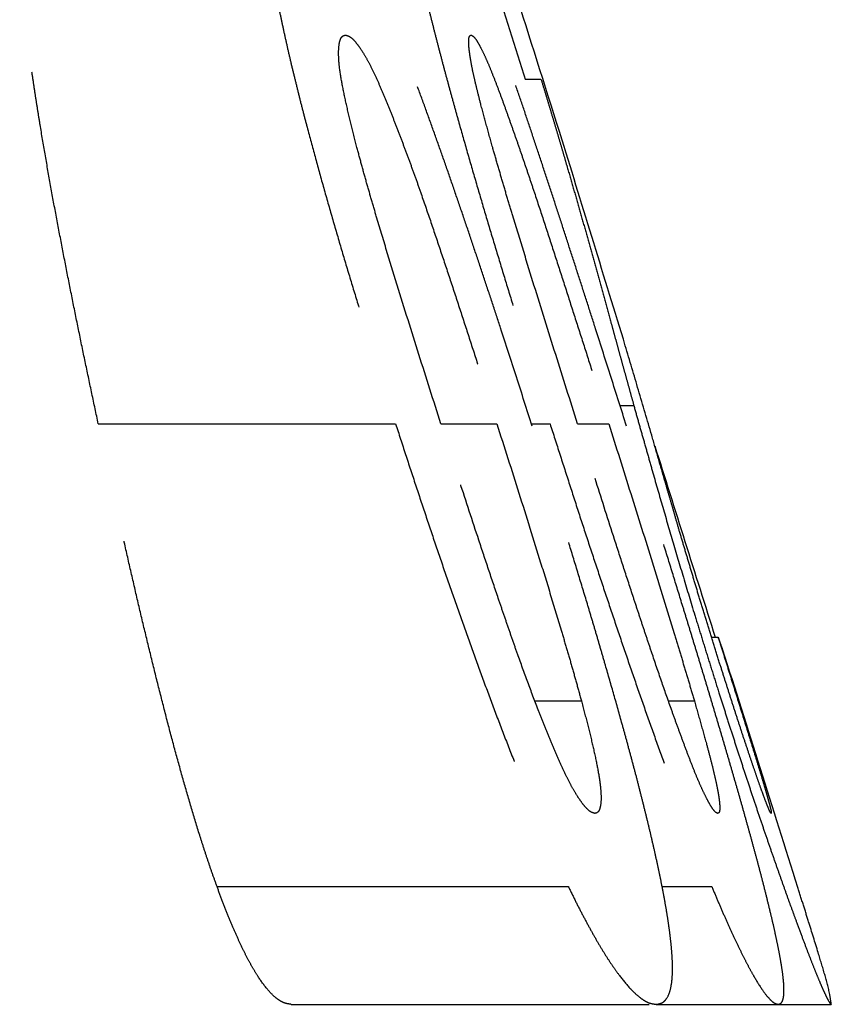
# Model space of a CAD drawing. Header units: millimetres. Extents: x 42975 to 708721, y 118172 to 172014.
# Tile 108 of 256: x 323520 to 323531, y 147674 to 147687. Entities that reach past the tile are written whole.
import ezdxf

# ---------------------------------------------------------------- set-up
doc = ezdxf.new("R2010")
doc.units = ezdxf.units.MM
doc.linetypes.add('ГТО-1 Пунктир', pattern=[7, 5, -2])
doc.layers.add('ГТО-2_Размеры_035', color=2, linetype='Continuous', lineweight=35)
doc.layers.add('ОГОС_Пунктир_025', color=151, linetype='ГТО-1 Пунктир', lineweight=25)

# ---------------------------------------------------------------- blocks, each defined once
blk = doc.blocks.new('ОГСО_Затвор_План')
at = {"layer": 'ОГОС_Пунктир_025'}
for p, q in [((-747.781, 49.423), (-747.559, 49.423)), ((-747.781, 49.423), (-747.559, 49.423)), ((-746.457, 44.866), (-746.262, 44.866)), ((-746.457, 44.866), (-746.262, 44.866)), ((-753.74, 44.609), (-749.589, 44.609)), ((-753.74, 44.609), (-749.589, 44.609)), ((-748.955, 44.609), (-748.175, 44.609)), ((-748.955, 44.609), (-748.175, 44.609)), ((-747.692, 44.609), (-747.432, 44.609)), ((-747.692, 44.609), (-747.432, 44.609)), ((-747.048, 44.609), (-746.613, 44.609)), ((-747.048, 44.609), (-746.613, 44.609)), ((-745.177, 41.629), (-745.085, 41.629)), ((-745.177, 41.629), (-745.085, 41.629)), ((-747.637, 40.738), (-746.994, 40.738)), ((-747.637, 40.738), (-746.994, 40.738)), ((-745.776, 40.738), (-745.417, 40.738)), ((-745.776, 40.738), (-745.417, 40.738)), ((-752.082, 38.145), (-747.177, 38.145)), ((-752.082, 38.145), (-747.177, 38.145)), ((-745.856, 38.145), (-745.174, 38.145)), ((-745.856, 38.145), (-745.174, 38.145)), ((-751.047, 36.5), (-745.952, 36.5)), ((-751.047, 36.5), (-745.952, 36.5)), ((-745.952, 36.5), (-744.246, 36.5)), ((-745.952, 36.5), (-744.246, 36.5)), ((-744.246, 36.5), (-743.505, 36.5)), ((-744.246, 36.5), (-743.505, 36.5))]:
    blk.add_line(p, q, dxfattribs=at)
for points, knots in [([(-747.682, 44.577), (-747.755, 44.806), (-747.901, 45.263), (-748.086, 45.833), (-748.235, 46.288), (-748.348, 46.629), (-748.461, 46.968), (-748.575, 47.307), (-748.69, 47.645), (-748.806, 47.982), (-748.922, 48.317), (-749.04, 48.648), (-749.157, 48.976), (-749.275, 49.299), (-749.395, 49.618), (-749.495, 49.88), (-749.576, 50.087), (-749.636, 50.239), (-749.696, 50.387), (-749.775, 50.578), (-749.873, 50.807), (-749.991, 51.071), (-750.107, 51.321), (-750.222, 51.555), (-750.333, 51.77), (-750.441, 51.965), (-750.546, 52.139), (-750.646, 52.292), (-750.741, 52.421), (-750.832, 52.525), (-750.917, 52.605), (-750.995, 52.662), (-751.072, 52.694), (-751.121, 52.702), (-751.145, 52.705)], [0, 0, 0, 0, 0.720382, 1.439536, 1.798502, 2.157079, 2.515139, 2.87272, 3.229817, 3.586167, 3.940861, 4.292479, 4.640895, 4.985858, 5.325978, 5.66166, 5.828022, 5.991584, 6.15119, 6.307769, 6.611127, 6.899694, 7.17517, 7.437218, 7.680612, 7.903092, 8.106214, 8.289549, 8.45035, 8.587359, 8.702836, 8.799208, 8.878171, 8.948832, 8.948832, 8.948832, 8.948832]), ([(-747.682, 44.577), (-747.755, 44.806), (-747.901, 45.263), (-748.086, 45.833), (-748.235, 46.288), (-748.348, 46.629), (-748.461, 46.968), (-748.575, 47.307), (-748.69, 47.645), (-748.806, 47.982), (-748.922, 48.317), (-749.04, 48.648), (-749.157, 48.976), (-749.275, 49.299), (-749.395, 49.618), (-749.495, 49.88), (-749.576, 50.087), (-749.636, 50.239), (-749.696, 50.387), (-749.775, 50.578), (-749.873, 50.807), (-749.991, 51.071), (-750.107, 51.321), (-750.222, 51.555), (-750.333, 51.77), (-750.441, 51.965), (-750.546, 52.139), (-750.646, 52.292), (-750.741, 52.421), (-750.832, 52.525), (-750.917, 52.605), (-750.995, 52.662), (-751.072, 52.694), (-751.121, 52.702), (-751.145, 52.705)], [0, 0, 0, 0, 0.720382, 1.439536, 1.798502, 2.157079, 2.515139, 2.87272, 3.229817, 3.586167, 3.940861, 4.292479, 4.640895, 4.985858, 5.325978, 5.66166, 5.828022, 5.991584, 6.15119, 6.307769, 6.611127, 6.899694, 7.17517, 7.437218, 7.680612, 7.903092, 8.106214, 8.289549, 8.45035, 8.587359, 8.702836, 8.799208, 8.878171, 8.948832, 8.948832, 8.948832, 8.948832]), ([(-746.364, 44.577), (-746.436, 44.804), (-746.58, 45.257), (-746.76, 45.822), (-746.904, 46.274), (-747.013, 46.612), (-747.122, 46.949), (-747.231, 47.286), (-747.34, 47.622), (-747.45, 47.957), (-747.56, 48.29), (-747.67, 48.621), (-747.779, 48.948), (-747.889, 49.271), (-747.998, 49.59), (-748.089, 49.853), (-748.161, 50.06), (-748.215, 50.213), (-748.268, 50.362), (-748.338, 50.553), (-748.422, 50.785), (-748.523, 51.051), (-748.621, 51.303), (-748.716, 51.539), (-748.806, 51.758), (-748.892, 51.955), (-748.973, 52.132), (-749.049, 52.286), (-749.119, 52.416), (-749.182, 52.521), (-749.239, 52.601), (-749.289, 52.659), (-749.336, 52.693), (-749.367, 52.702), (-749.381, 52.705)], [0, 0, 0, 0, 0.713226, 1.425255, 1.780667, 2.135698, 2.490218, 2.844257, 3.197793, 3.55064, 3.901971, 4.250295, 4.595405, 4.937126, 5.274049, 5.606422, 5.771167, 5.933129, 6.090919, 6.245529, 6.545074, 6.829567, 7.100165, 7.356455, 7.593343, 7.808374, 8.002821, 8.176056, 8.324101, 8.44569, 8.543561, 8.619185, 8.673001, 8.715655, 8.715655, 8.715655, 8.715655]), ([(-746.364, 44.577), (-746.436, 44.804), (-746.58, 45.257), (-746.76, 45.822), (-746.904, 46.274), (-747.013, 46.612), (-747.122, 46.949), (-747.231, 47.286), (-747.34, 47.622), (-747.45, 47.957), (-747.56, 48.29), (-747.67, 48.621), (-747.779, 48.948), (-747.889, 49.271), (-747.998, 49.59), (-748.089, 49.853), (-748.161, 50.06), (-748.215, 50.213), (-748.268, 50.362), (-748.338, 50.553), (-748.422, 50.785), (-748.523, 51.051), (-748.621, 51.303), (-748.716, 51.539), (-748.806, 51.758), (-748.892, 51.955), (-748.973, 52.132), (-749.049, 52.286), (-749.119, 52.416), (-749.182, 52.521), (-749.239, 52.601), (-749.289, 52.659), (-749.336, 52.693), (-749.367, 52.702), (-749.381, 52.705)], [0, 0, 0, 0, 0.713226, 1.425255, 1.780667, 2.135698, 2.490218, 2.844257, 3.197793, 3.55064, 3.901971, 4.250295, 4.595405, 4.937126, 5.274049, 5.606422, 5.771167, 5.933129, 6.090919, 6.245529, 6.545074, 6.829567, 7.100165, 7.356455, 7.593343, 7.808374, 8.002821, 8.176056, 8.324101, 8.44569, 8.543561, 8.619185, 8.673001, 8.715655, 8.715655, 8.715655, 8.715655]), ([(-748.752, 52.5), (-748.665, 52.223), (-748.49, 51.669), (-748.241, 50.879), (-748.004, 50.131), (-747.855, 49.659), (-747.781, 49.423)], [0, 0, 0, 0, 0.871476, 1.742953, 2.484828, 3.226704, 3.226704, 3.226704, 3.226704]), ([(-748.752, 52.5), (-748.665, 52.223), (-748.49, 51.669), (-748.241, 50.879), (-748.004, 50.131), (-747.855, 49.659), (-747.781, 49.423)], [0, 0, 0, 0, 0.871476, 1.742953, 2.484828, 3.226704, 3.226704, 3.226704, 3.226704]), ([(-753.74, 44.609), (-753.77, 44.75), (-753.829, 45.03), (-753.918, 45.451), (-754.005, 45.871), (-754.09, 46.291), (-754.174, 46.711), (-754.255, 47.13), (-754.335, 47.548), (-754.411, 47.964), (-754.483, 48.376), (-754.541, 48.717), (-754.585, 48.988), (-754.617, 49.189), (-754.647, 49.389), (-754.676, 49.587), (-754.703, 49.783), (-754.729, 49.978), (-754.753, 50.171), (-754.775, 50.361), (-754.794, 50.548), (-754.812, 50.729), (-754.826, 50.907), (-754.834, 51.023), (-754.838, 51.08)], [0, 0, 0, 0, 0.430254, 0.860046, 1.289344, 1.718042, 2.145959, 2.57325, 2.999505, 3.422361, 3.841035, 4.255535, 4.460461, 4.66372, 4.865822, 5.066367, 5.264666, 5.460937, 5.655547, 5.84749, 6.035367, 6.218373, 6.395455, 6.568365, 6.568365, 6.568365, 6.568365]), ([(-753.74, 44.609), (-753.77, 44.75), (-753.829, 45.03), (-753.918, 45.451), (-754.005, 45.871), (-754.09, 46.291), (-754.174, 46.711), (-754.255, 47.13), (-754.335, 47.548), (-754.411, 47.964), (-754.483, 48.376), (-754.541, 48.717), (-754.585, 48.988), (-754.617, 49.189), (-754.647, 49.389), (-754.676, 49.587), (-754.703, 49.783), (-754.729, 49.978), (-754.753, 50.171), (-754.775, 50.361), (-754.794, 50.548), (-754.812, 50.729), (-754.826, 50.907), (-754.834, 51.023), (-754.838, 51.08)], [0, 0, 0, 0, 0.430254, 0.860046, 1.289344, 1.718042, 2.145959, 2.57325, 2.999505, 3.422361, 3.841035, 4.255535, 4.460461, 4.66372, 4.865822, 5.066367, 5.264666, 5.460937, 5.655547, 5.84749, 6.035367, 6.218373, 6.395455, 6.568365, 6.568365, 6.568365, 6.568365]), ([(-751.339, 51.08), (-751.329, 51.022), (-751.31, 50.905), (-751.279, 50.727), (-751.245, 50.545), (-751.208, 50.36), (-751.168, 50.171), (-751.126, 49.979), (-751.082, 49.785), (-751.036, 49.588), (-750.987, 49.388), (-750.937, 49.186), (-750.885, 48.982), (-750.814, 48.709), (-750.721, 48.365), (-750.607, 47.952), (-750.489, 47.536), (-750.367, 47.118), (-750.243, 46.7), (-750.116, 46.282), (-749.987, 45.864), (-749.856, 45.446), (-749.723, 45.027), (-749.634, 44.749), (-749.589, 44.609)], [0, 0, 0, 0, 0.176718, 0.356982, 0.542191, 0.731386, 0.92432, 1.120692, 1.319879, 1.522282, 1.728301, 1.936856, 2.146928, 2.358397, 2.784634, 3.21392, 3.646356, 4.081674, 4.518116, 4.95513, 5.392862, 5.831142, 6.269877, 6.709042, 6.709042, 6.709042, 6.709042]), ([(-751.339, 51.08), (-751.329, 51.022), (-751.31, 50.905), (-751.279, 50.727), (-751.245, 50.545), (-751.208, 50.36), (-751.168, 50.171), (-751.126, 49.979), (-751.082, 49.785), (-751.036, 49.588), (-750.987, 49.388), (-750.937, 49.186), (-750.885, 48.982), (-750.814, 48.709), (-750.721, 48.365), (-750.607, 47.952), (-750.489, 47.536), (-750.367, 47.118), (-750.243, 46.7), (-750.116, 46.282), (-749.987, 45.864), (-749.856, 45.446), (-749.723, 45.027), (-749.634, 44.749), (-749.589, 44.609)], [0, 0, 0, 0, 0.176718, 0.356982, 0.542191, 0.731386, 0.92432, 1.120692, 1.319879, 1.522282, 1.728301, 1.936856, 2.146928, 2.358397, 2.784634, 3.21392, 3.646356, 4.081674, 4.518116, 4.95513, 5.392862, 5.831142, 6.269877, 6.709042, 6.709042, 6.709042, 6.709042]), ([(-749.283, 51.08), (-749.27, 51.023), (-749.244, 50.906), (-749.204, 50.728), (-749.161, 50.547), (-749.116, 50.362), (-749.069, 50.174), (-749.021, 49.984), (-748.97, 49.79), (-748.919, 49.593), (-748.865, 49.394), (-748.81, 49.193), (-748.754, 48.99), (-748.678, 48.717), (-748.58, 48.374), (-748.46, 47.96), (-748.338, 47.544), (-748.213, 47.126), (-748.086, 46.708), (-747.958, 46.288), (-747.828, 45.869), (-747.697, 45.449), (-747.565, 45.029), (-747.476, 44.749), (-747.432, 44.609)], [0, 0, 0, 0, 0.177938, 0.359373, 0.545677, 0.735894, 0.929766, 1.126997, 1.326971, 1.530052, 1.736648, 1.945729, 2.15643, 2.368613, 2.796151, 3.226624, 3.660052, 4.096566, 4.534537, 4.973057, 5.412261, 5.851986, 6.29214, 6.732696, 6.732696, 6.732696, 6.732696]), ([(-749.283, 51.08), (-749.27, 51.023), (-749.244, 50.906), (-749.204, 50.728), (-749.161, 50.547), (-749.116, 50.362), (-749.069, 50.174), (-749.021, 49.984), (-748.97, 49.79), (-748.919, 49.593), (-748.865, 49.394), (-748.81, 49.193), (-748.754, 48.99), (-748.678, 48.717), (-748.58, 48.374), (-748.46, 47.96), (-748.338, 47.544), (-748.213, 47.126), (-748.086, 46.708), (-747.958, 46.288), (-747.828, 45.869), (-747.697, 45.449), (-747.565, 45.029), (-747.476, 44.749), (-747.432, 44.609)], [0, 0, 0, 0, 0.177938, 0.359373, 0.545677, 0.735894, 0.929766, 1.126997, 1.326971, 1.530052, 1.736648, 1.945729, 2.15643, 2.368613, 2.796151, 3.226624, 3.660052, 4.096566, 4.534537, 4.973057, 5.412261, 5.851986, 6.29214, 6.732696, 6.732696, 6.732696, 6.732696]), ([(-750.128, 48.468), (-750.154, 48.569), (-750.205, 48.768), (-750.275, 49.06), (-750.333, 49.333), (-750.373, 49.573), (-750.388, 49.768), (-750.381, 49.899), (-750.363, 49.973), (-750.345, 50.011), (-750.318, 50.031), (-750.299, 50.036), (-750.29, 50.039)], [0, 0, 0, 0, 0.312474, 0.616275, 0.900183, 1.149311, 1.346099, 1.486805, 1.538093, 1.577028, 1.60744, 1.636125, 1.636125, 1.636125, 1.636125]), ([(-750.128, 48.468), (-750.154, 48.569), (-750.205, 48.768), (-750.275, 49.06), (-750.333, 49.333), (-750.373, 49.573), (-750.388, 49.768), (-750.381, 49.899), (-750.363, 49.973), (-750.345, 50.011), (-750.318, 50.031), (-750.299, 50.036), (-750.29, 50.039)], [0, 0, 0, 0, 0.312474, 0.616275, 0.900183, 1.149311, 1.346099, 1.486805, 1.538093, 1.577028, 1.60744, 1.636125, 1.636125, 1.636125, 1.636125]), ([(-750.29, 50.039), (-750.275, 50.035), (-750.244, 50.026), (-750.194, 49.994), (-750.143, 49.937), (-750.085, 49.859), (-750.022, 49.761), (-749.955, 49.64), (-749.886, 49.499), (-749.814, 49.341), (-749.742, 49.171), (-749.67, 48.993), (-749.597, 48.81), (-749.525, 48.623), (-749.454, 48.433), (-749.382, 48.24), (-749.311, 48.045), (-749.218, 47.78), (-749.103, 47.446), (-748.968, 47.044), (-748.833, 46.64), (-748.7, 46.235), (-748.568, 45.829), (-748.436, 45.423), (-748.305, 45.016), (-748.218, 44.745), (-748.175, 44.609)], [0, 0, 0, 0, 0.044344, 0.098651, 0.174533, 0.272692, 0.388904, 0.526096, 0.685324, 0.860214, 1.046689, 1.24024, 1.43737, 1.637522, 1.840298, 2.045759, 2.254265, 2.464823, 2.887587, 3.312152, 3.737992, 4.164603, 4.591685, 5.018859, 5.446151, 5.873548, 5.873548, 5.873548, 5.873548]), ([(-750.29, 50.039), (-750.275, 50.035), (-750.244, 50.026), (-750.194, 49.994), (-750.143, 49.937), (-750.085, 49.859), (-750.022, 49.761), (-749.955, 49.64), (-749.886, 49.499), (-749.814, 49.341), (-749.742, 49.171), (-749.67, 48.993), (-749.597, 48.81), (-749.525, 48.623), (-749.454, 48.433), (-749.382, 48.24), (-749.311, 48.045), (-749.218, 47.78), (-749.103, 47.446), (-748.968, 47.044), (-748.833, 46.64), (-748.7, 46.235), (-748.568, 45.829), (-748.436, 45.423), (-748.305, 45.016), (-748.218, 44.745), (-748.175, 44.609)], [0, 0, 0, 0, 0.044344, 0.098651, 0.174533, 0.272692, 0.388904, 0.526096, 0.685324, 0.860214, 1.046689, 1.24024, 1.43737, 1.637522, 1.840298, 2.045759, 2.254265, 2.464823, 2.887587, 3.312152, 3.737992, 4.164603, 4.591685, 5.018859, 5.446151, 5.873548, 5.873548, 5.873548, 5.873548]), ([(-748.233, 48.468), (-748.262, 48.569), (-748.317, 48.767), (-748.388, 49.028), (-748.444, 49.248), (-748.486, 49.421), (-748.518, 49.568), (-748.54, 49.687), (-748.554, 49.779), (-748.564, 49.857), (-748.568, 49.921), (-748.568, 49.971), (-748.564, 50.007), (-748.553, 50.03), (-748.541, 50.036), (-748.536, 50.039)], [0, 0, 0, 0, 0.313335, 0.618146, 0.811621, 0.991903, 1.154824, 1.262277, 1.354768, 1.432749, 1.497346, 1.547733, 1.582966, 1.604813, 1.621661, 1.621661, 1.621661, 1.621661]), ([(-748.233, 48.468), (-748.262, 48.569), (-748.317, 48.767), (-748.388, 49.028), (-748.444, 49.248), (-748.486, 49.421), (-748.518, 49.568), (-748.54, 49.687), (-748.554, 49.779), (-748.564, 49.857), (-748.568, 49.921), (-748.568, 49.971), (-748.564, 50.007), (-748.553, 50.03), (-748.541, 50.036), (-748.536, 50.039)], [0, 0, 0, 0, 0.313335, 0.618146, 0.811621, 0.991903, 1.154824, 1.262277, 1.354768, 1.432749, 1.497346, 1.547733, 1.582966, 1.604813, 1.621661, 1.621661, 1.621661, 1.621661]), ([(-748.536, 50.039), (-748.527, 50.035), (-748.506, 50.025), (-748.474, 49.99), (-748.439, 49.934), (-748.396, 49.856), (-748.347, 49.755), (-748.293, 49.633), (-748.235, 49.49), (-748.173, 49.33), (-748.109, 49.158), (-748.044, 48.979), (-747.979, 48.795), (-747.913, 48.609), (-747.848, 48.42), (-747.782, 48.228), (-747.716, 48.033), (-747.628, 47.768), (-747.518, 47.435), (-747.388, 47.034), (-747.258, 46.632), (-747.128, 46.228), (-746.998, 45.824), (-746.869, 45.419), (-746.741, 45.014), (-746.655, 44.744), (-746.613, 44.609)], [0, 0, 0, 0, 0.028894, 0.070412, 0.136866, 0.227885, 0.338715, 0.472338, 0.629168, 0.802252, 0.987149, 1.178772, 1.373675, 1.571447, 1.771716, 1.974543, 2.180496, 2.389332, 2.809931, 3.232099, 3.655335, 4.079347, 4.503914, 4.928563, 5.353322, 5.778176, 5.778176, 5.778176, 5.778176]), ([(-748.536, 50.039), (-748.527, 50.035), (-748.506, 50.025), (-748.474, 49.99), (-748.439, 49.934), (-748.396, 49.856), (-748.347, 49.755), (-748.293, 49.633), (-748.235, 49.49), (-748.173, 49.33), (-748.109, 49.158), (-748.044, 48.979), (-747.979, 48.795), (-747.913, 48.609), (-747.848, 48.42), (-747.782, 48.228), (-747.716, 48.033), (-747.628, 47.768), (-747.518, 47.435), (-747.388, 47.034), (-747.258, 46.632), (-747.128, 46.228), (-746.998, 45.824), (-746.869, 45.419), (-746.741, 45.014), (-746.655, 44.744), (-746.613, 44.609)], [0, 0, 0, 0, 0.028894, 0.070412, 0.136866, 0.227885, 0.338715, 0.472338, 0.629168, 0.802252, 0.987149, 1.178772, 1.373675, 1.571447, 1.771716, 1.974543, 2.180496, 2.389332, 2.809931, 3.232099, 3.655335, 4.079347, 4.503914, 4.928563, 5.353322, 5.778176, 5.778176, 5.778176, 5.778176]), ([(-747.559, 49.423), (-747.541, 49.367), (-747.507, 49.255), (-747.457, 49.09), (-747.409, 48.929), (-747.362, 48.773), (-747.318, 48.622), (-747.274, 48.476), (-747.233, 48.333), (-747.179, 48.148), (-747.113, 47.92), (-747.035, 47.648), (-746.958, 47.378), (-746.883, 47.109), (-746.808, 46.842), (-746.733, 46.573), (-746.659, 46.302), (-746.596, 46.074), (-746.545, 45.889), (-746.506, 45.749), (-746.468, 45.607), (-746.428, 45.464), (-746.388, 45.318), (-746.347, 45.17), (-746.305, 45.019), (-746.277, 44.917), (-746.262, 44.866)], [0, 0, 0, 0, 0.176924, 0.3508, 0.518655, 0.680358, 0.837806, 0.99109, 1.138837, 1.283218, 1.569114, 1.851951, 2.132978, 2.411292, 2.688067, 2.966793, 3.247592, 3.531796, 3.676366, 3.822331, 3.968882, 4.117214, 4.268527, 4.421952, 4.578486, 4.738599, 4.738599, 4.738599, 4.738599]), ([(-747.559, 49.423), (-747.541, 49.367), (-747.507, 49.255), (-747.457, 49.09), (-747.409, 48.929), (-747.362, 48.773), (-747.318, 48.622), (-747.274, 48.476), (-747.233, 48.333), (-747.179, 48.148), (-747.113, 47.92), (-747.035, 47.648), (-746.958, 47.378), (-746.883, 47.109), (-746.808, 46.842), (-746.733, 46.573), (-746.659, 46.302), (-746.596, 46.074), (-746.545, 45.889), (-746.506, 45.749), (-746.468, 45.607), (-746.428, 45.464), (-746.388, 45.318), (-746.347, 45.17), (-746.305, 45.019), (-746.277, 44.917), (-746.262, 44.866)], [0, 0, 0, 0, 0.176924, 0.3508, 0.518655, 0.680358, 0.837806, 0.99109, 1.138837, 1.283218, 1.569114, 1.851951, 2.132978, 2.411292, 2.688067, 2.966793, 3.247592, 3.531796, 3.676366, 3.822331, 3.968882, 4.117214, 4.268527, 4.421952, 4.578486, 4.738599, 4.738599, 4.738599, 4.738599]), ([(-748.955, 44.609), (-749.059, 44.931), (-749.264, 45.575), (-749.517, 46.382), (-749.714, 47.027), (-749.835, 47.43), (-749.929, 47.752), (-749.998, 47.991), (-750.064, 48.23), (-750.107, 48.389), (-750.128, 48.468)], [0, 0, 0, 0, 1.014642, 2.028449, 2.534442, 3.03898, 3.290222, 3.539962, 3.787586, 4.033598, 4.033598, 4.033598, 4.033598]), ([(-748.955, 44.609), (-749.059, 44.931), (-749.264, 45.575), (-749.517, 46.382), (-749.714, 47.027), (-749.835, 47.43), (-749.929, 47.752), (-749.998, 47.991), (-750.064, 48.23), (-750.107, 48.389), (-750.128, 48.468)], [0, 0, 0, 0, 1.014642, 2.028449, 2.534442, 3.03898, 3.290222, 3.539962, 3.787586, 4.033598, 4.033598, 4.033598, 4.033598]), ([(-747.048, 44.609), (-747.15, 44.932), (-747.354, 45.577), (-747.607, 46.384), (-747.805, 47.03), (-747.928, 47.432), (-748.025, 47.753), (-748.096, 47.993), (-748.165, 48.231), (-748.211, 48.389), (-748.233, 48.468)], [0, 0, 0, 0, 1.015484, 2.03013, 2.536537, 3.041493, 3.29295, 3.54292, 3.790796, 4.037073, 4.037073, 4.037073, 4.037073]), ([(-747.048, 44.609), (-747.15, 44.932), (-747.354, 45.577), (-747.607, 46.384), (-747.805, 47.03), (-747.928, 47.432), (-748.025, 47.753), (-748.096, 47.993), (-748.165, 48.231), (-748.211, 48.389), (-748.233, 48.468)], [0, 0, 0, 0, 1.015484, 2.03013, 2.536537, 3.041493, 3.29295, 3.54292, 3.790796, 4.037073, 4.037073, 4.037073, 4.037073]), ([(-745.627, 43.116), (-745.644, 43.175), (-745.678, 43.293), (-745.729, 43.467), (-745.778, 43.636), (-745.842, 43.856), (-745.92, 44.127), (-746.043, 44.552), (-746.196, 45.076), (-746.32, 45.492), (-746.381, 45.699)], [0, 0, 0, 0, 0.186707, 0.367592, 0.543273, 0.71599, 1.054606, 1.388181, 2.044346, 2.691193, 2.691193, 2.691193, 2.691193]), ([(-745.627, 43.116), (-745.644, 43.175), (-745.678, 43.293), (-745.729, 43.467), (-745.778, 43.636), (-745.842, 43.856), (-745.92, 44.127), (-746.043, 44.552), (-746.196, 45.076), (-746.32, 45.492), (-746.381, 45.699)], [0, 0, 0, 0, 0.186707, 0.367592, 0.543273, 0.71599, 1.054606, 1.388181, 2.044346, 2.691193, 2.691193, 2.691193, 2.691193]), ([(-746.262, 44.866), (-746.242, 44.791), (-746.2, 44.642), (-746.136, 44.416), (-746.071, 44.187), (-745.982, 43.872), (-745.866, 43.468), (-745.721, 42.971), (-745.569, 42.459), (-745.438, 42.023), (-745.329, 41.668), (-745.245, 41.397), (-745.16, 41.125), (-745.103, 40.944), (-745.074, 40.853)], [0, 0, 0, 0, 0.231865, 0.465788, 0.703739, 0.9466, 1.447655, 1.965583, 2.498918, 3.049339, 3.330719, 3.614638, 3.899633, 4.185226, 4.185226, 4.185226, 4.185226]), ([(-746.262, 44.866), (-746.242, 44.791), (-746.2, 44.642), (-746.136, 44.416), (-746.071, 44.187), (-745.982, 43.872), (-745.866, 43.468), (-745.721, 42.971), (-745.569, 42.459), (-745.438, 42.023), (-745.329, 41.668), (-745.245, 41.397), (-745.16, 41.125), (-745.103, 40.944), (-745.074, 40.853)], [0, 0, 0, 0, 0.231865, 0.465788, 0.703739, 0.9466, 1.447655, 1.965583, 2.498918, 3.049339, 3.330719, 3.614638, 3.899633, 4.185226, 4.185226, 4.185226, 4.185226]), ([(-752.082, 38.145), (-752.102, 38.201), (-752.143, 38.314), (-752.202, 38.486), (-752.26, 38.662), (-752.338, 38.904), (-752.432, 39.215), (-752.543, 39.597), (-752.653, 39.99), (-752.76, 40.392), (-752.865, 40.802), (-752.969, 41.217), (-753.071, 41.635), (-753.171, 42.056), (-753.269, 42.479), (-753.366, 42.903), (-753.461, 43.329), (-753.555, 43.755), (-753.648, 44.182), (-753.709, 44.467), (-753.74, 44.609)], [0, 0, 0, 0, 0.178864, 0.360597, 0.546151, 0.734732, 1.122277, 1.521196, 1.928813, 2.346187, 2.770701, 3.198505, 3.628619, 4.06112, 4.495649, 4.931282, 5.367422, 5.803991, 6.240903, 6.678138, 6.678138, 6.678138, 6.678138]), ([(-752.082, 38.145), (-752.102, 38.201), (-752.143, 38.314), (-752.202, 38.486), (-752.26, 38.662), (-752.338, 38.904), (-752.432, 39.215), (-752.543, 39.597), (-752.653, 39.99), (-752.76, 40.392), (-752.865, 40.802), (-752.969, 41.217), (-753.071, 41.635), (-753.171, 42.056), (-753.269, 42.479), (-753.366, 42.903), (-753.461, 43.329), (-753.555, 43.755), (-753.648, 44.182), (-753.709, 44.467), (-753.74, 44.609)], [0, 0, 0, 0, 0.178864, 0.360597, 0.546151, 0.734732, 1.122277, 1.521196, 1.928813, 2.346187, 2.770701, 3.198505, 3.628619, 4.06112, 4.495649, 4.931282, 5.367422, 5.803991, 6.240903, 6.678138, 6.678138, 6.678138, 6.678138]), ([(-749.589, 44.609), (-749.543, 44.467), (-749.451, 44.182), (-749.31, 43.755), (-749.169, 43.33), (-749.027, 42.905), (-748.882, 42.483), (-748.735, 42.061), (-748.587, 41.642), (-748.437, 41.224), (-748.284, 40.811), (-748.131, 40.402), (-747.975, 39.999), (-747.817, 39.604), (-747.659, 39.218), (-747.526, 38.905), (-747.418, 38.662), (-747.338, 38.486), (-747.258, 38.314), (-747.204, 38.201), (-747.177, 38.145)], [0, 0, 0, 0, 0.449527, 0.898513, 1.346923, 1.794618, 2.241433, 2.687522, 3.13291, 3.576851, 4.017752, 4.454845, 4.887477, 5.313828, 5.732162, 6.137822, 6.334895, 6.528627, 6.718164, 6.904564, 6.904564, 6.904564, 6.904564]), ([(-749.589, 44.609), (-749.543, 44.467), (-749.451, 44.182), (-749.31, 43.755), (-749.169, 43.33), (-749.027, 42.905), (-748.882, 42.483), (-748.735, 42.061), (-748.587, 41.642), (-748.437, 41.224), (-748.284, 40.811), (-748.131, 40.402), (-747.975, 39.999), (-747.817, 39.604), (-747.659, 39.218), (-747.526, 38.905), (-747.418, 38.662), (-747.338, 38.486), (-747.258, 38.314), (-747.204, 38.201), (-747.177, 38.145)], [0, 0, 0, 0, 0.449527, 0.898513, 1.346923, 1.794618, 2.241433, 2.687522, 3.13291, 3.576851, 4.017752, 4.454845, 4.887477, 5.313828, 5.732162, 6.137822, 6.334895, 6.528627, 6.718164, 6.904564, 6.904564, 6.904564, 6.904564]), ([(-746.806, 39.167), (-746.82, 39.171), (-746.853, 39.179), (-746.902, 39.215), (-746.955, 39.273), (-747.014, 39.351), (-747.079, 39.452), (-747.148, 39.573), (-747.219, 39.716), (-747.292, 39.875), (-747.366, 40.045), (-747.441, 40.223), (-747.515, 40.406), (-747.614, 40.656), (-747.736, 40.977), (-747.854, 41.304), (-747.948, 41.569), (-748.017, 41.769), (-748.086, 41.97), (-748.178, 42.239), (-748.291, 42.576), (-748.471, 43.117), (-748.693, 43.795), (-748.868, 44.338), (-748.955, 44.609)], [0, 0, 0, 0, 0.044045, 0.100471, 0.178917, 0.277983, 0.396363, 0.536467, 0.697478, 0.873908, 1.061435, 1.255074, 1.452026, 1.652303, 2.062868, 2.482586, 2.694018, 2.906129, 3.118595, 3.331318, 3.757937, 4.185557, 5.041392, 5.89763, 5.89763, 5.89763, 5.89763]), ([(-746.806, 39.167), (-746.82, 39.171), (-746.853, 39.179), (-746.902, 39.215), (-746.955, 39.273), (-747.014, 39.351), (-747.079, 39.452), (-747.148, 39.573), (-747.219, 39.716), (-747.292, 39.875), (-747.366, 40.045), (-747.441, 40.223), (-747.515, 40.406), (-747.614, 40.656), (-747.736, 40.977), (-747.854, 41.304), (-747.948, 41.569), (-748.017, 41.769), (-748.086, 41.97), (-748.178, 42.239), (-748.291, 42.576), (-748.471, 43.117), (-748.693, 43.795), (-748.868, 44.338), (-748.955, 44.609)], [0, 0, 0, 0, 0.044045, 0.100471, 0.178917, 0.277983, 0.396363, 0.536467, 0.697478, 0.873908, 1.061435, 1.255074, 1.452026, 1.652303, 2.062868, 2.482586, 2.694018, 2.906129, 3.118595, 3.331318, 3.757937, 4.185557, 5.041392, 5.89763, 5.89763, 5.89763, 5.89763]), ([(-748.175, 44.609), (-748.072, 44.286), (-747.866, 43.639), (-747.613, 42.83), (-747.414, 42.183), (-747.293, 41.779), (-747.197, 41.456), (-747.127, 41.216), (-747.06, 40.976), (-747.016, 40.817), (-746.994, 40.738)], [0, 0, 0, 0, 1.018202, 2.035572, 2.54333, 3.049637, 3.301802, 3.552501, 3.801067, 4.047975, 4.047975, 4.047975, 4.047975]), ([(-748.175, 44.609), (-748.072, 44.286), (-747.866, 43.639), (-747.613, 42.83), (-747.414, 42.183), (-747.293, 41.779), (-747.197, 41.456), (-747.127, 41.216), (-747.06, 40.976), (-747.016, 40.817), (-746.994, 40.738)], [0, 0, 0, 0, 1.018202, 2.035572, 2.54333, 3.049637, 3.301802, 3.552501, 3.801067, 4.047975, 4.047975, 4.047975, 4.047975]), ([(-745.863, 38.125), (-745.875, 38.183), (-745.898, 38.3), (-745.936, 38.477), (-745.976, 38.658), (-746.018, 38.842), (-746.063, 39.03), (-746.11, 39.22), (-746.158, 39.413), (-746.208, 39.609), (-746.26, 39.807), (-746.314, 40.008), (-746.369, 40.211), (-746.444, 40.483), (-746.54, 40.825), (-746.639, 41.168), (-746.719, 41.444), (-746.779, 41.651), (-746.841, 41.859), (-746.924, 42.138), (-747.03, 42.486), (-747.157, 42.904), (-747.286, 43.322), (-747.417, 43.74), (-747.549, 44.159), (-747.637, 44.438), (-747.682, 44.577)], [0, 0, 0, 0, 0.177046, 0.357575, 0.542947, 0.732218, 0.925189, 1.121465, 1.320218, 1.522003, 1.727563, 1.935874, 2.145861, 2.357047, 2.782839, 3.212112, 3.427462, 3.6436, 3.860758, 4.078665, 4.515229, 4.95232, 5.390083, 5.828359, 6.267048, 6.706133, 6.706133, 6.706133, 6.706133]), ([(-745.863, 38.125), (-745.875, 38.183), (-745.898, 38.3), (-745.936, 38.477), (-745.976, 38.658), (-746.018, 38.842), (-746.063, 39.03), (-746.11, 39.22), (-746.158, 39.413), (-746.208, 39.609), (-746.26, 39.807), (-746.314, 40.008), (-746.369, 40.211), (-746.444, 40.483), (-746.54, 40.825), (-746.639, 41.168), (-746.719, 41.444), (-746.779, 41.651), (-746.841, 41.859), (-746.924, 42.138), (-747.03, 42.486), (-747.157, 42.904), (-747.286, 43.322), (-747.417, 43.74), (-747.549, 44.159), (-747.637, 44.438), (-747.682, 44.577)], [0, 0, 0, 0, 0.177046, 0.357575, 0.542947, 0.732218, 0.925189, 1.121465, 1.320218, 1.522003, 1.727563, 1.935874, 2.145861, 2.357047, 2.782839, 3.212112, 3.427462, 3.6436, 3.860758, 4.078665, 4.515229, 4.95232, 5.390083, 5.828359, 6.267048, 6.706133, 6.706133, 6.706133, 6.706133]), ([(-747.432, 44.609), (-747.387, 44.468), (-747.296, 44.184), (-747.16, 43.76), (-747.023, 43.336), (-746.885, 42.914), (-746.745, 42.493), (-746.605, 42.072), (-746.464, 41.653), (-746.322, 41.237), (-746.179, 40.823), (-746.035, 40.414), (-745.891, 40.01), (-745.746, 39.614), (-745.602, 39.226), (-745.482, 38.911), (-745.386, 38.667), (-745.315, 38.489), (-745.245, 38.315), (-745.198, 38.201), (-745.174, 38.145)], [0, 0, 0, 0, 0.446342, 0.892159, 1.337414, 1.781971, 2.225651, 2.668603, 3.110848, 3.551634, 3.98936, 4.423264, 4.852699, 5.275716, 5.690509, 6.092292, 6.287204, 6.478621, 6.665645, 6.849342, 6.849342, 6.849342, 6.849342]), ([(-747.432, 44.609), (-747.387, 44.468), (-747.296, 44.184), (-747.16, 43.76), (-747.023, 43.336), (-746.885, 42.914), (-746.745, 42.493), (-746.605, 42.072), (-746.464, 41.653), (-746.322, 41.237), (-746.179, 40.823), (-746.035, 40.414), (-745.891, 40.01), (-745.746, 39.614), (-745.602, 39.226), (-745.482, 38.911), (-745.386, 38.667), (-745.315, 38.489), (-745.245, 38.315), (-745.198, 38.201), (-745.174, 38.145)], [0, 0, 0, 0, 0.446342, 0.892159, 1.337414, 1.781971, 2.225651, 2.668603, 3.110848, 3.551634, 3.98936, 4.423264, 4.852699, 5.275716, 5.690509, 6.092292, 6.287204, 6.478621, 6.665645, 6.849342, 6.849342, 6.849342, 6.849342]), ([(-745.091, 39.167), (-745.1, 39.171), (-745.122, 39.181), (-745.153, 39.218), (-745.191, 39.275), (-745.235, 39.355), (-745.286, 39.457), (-745.343, 39.581), (-745.403, 39.725), (-745.467, 39.886), (-745.533, 40.058), (-745.599, 40.237), (-745.666, 40.42), (-745.757, 40.672), (-745.87, 40.994), (-745.981, 41.32), (-746.07, 41.585), (-746.136, 41.784), (-746.202, 41.984), (-746.291, 42.252), (-746.4, 42.588), (-746.574, 43.126), (-746.79, 43.8), (-746.962, 44.339), (-747.048, 44.609)], [0, 0, 0, 0, 0.028814, 0.072948, 0.14213, 0.234015, 0.34708, 0.483607, 0.642149, 0.816707, 1.002545, 1.194404, 1.389739, 1.588573, 1.996528, 2.413273, 2.623019, 2.83346, 3.044249, 3.255309, 3.678657, 4.103013, 4.95229, 5.801975, 5.801975, 5.801975, 5.801975]), ([(-745.091, 39.167), (-745.1, 39.171), (-745.122, 39.181), (-745.153, 39.218), (-745.191, 39.275), (-745.235, 39.355), (-745.286, 39.457), (-745.343, 39.581), (-745.403, 39.725), (-745.467, 39.886), (-745.533, 40.058), (-745.599, 40.237), (-745.666, 40.42), (-745.757, 40.672), (-745.87, 40.994), (-745.981, 41.32), (-746.07, 41.585), (-746.136, 41.784), (-746.202, 41.984), (-746.291, 42.252), (-746.4, 42.588), (-746.574, 43.126), (-746.79, 43.8), (-746.962, 44.339), (-747.048, 44.609)], [0, 0, 0, 0, 0.028814, 0.072948, 0.14213, 0.234015, 0.34708, 0.483607, 0.642149, 0.816707, 1.002545, 1.194404, 1.389739, 1.588573, 1.996528, 2.413273, 2.623019, 2.83346, 3.044249, 3.255309, 3.678657, 4.103013, 4.95229, 5.801975, 5.801975, 5.801975, 5.801975]), ([(-746.613, 44.609), (-746.51, 44.285), (-746.306, 43.638), (-746.052, 42.828), (-745.852, 42.18), (-745.728, 41.776), (-745.63, 41.454), (-745.558, 41.214), (-745.487, 40.975), (-745.44, 40.817), (-745.417, 40.738)], [0, 0, 0, 0, 1.019225, 2.037615, 2.54588, 3.052696, 3.30512, 3.556094, 3.804955, 4.052173, 4.052173, 4.052173, 4.052173]), ([(-746.613, 44.609), (-746.51, 44.285), (-746.306, 43.638), (-746.052, 42.828), (-745.852, 42.18), (-745.728, 41.776), (-745.63, 41.454), (-745.558, 41.214), (-745.487, 40.975), (-745.44, 40.817), (-745.417, 40.738)], [0, 0, 0, 0, 1.019225, 2.037615, 2.54588, 3.052696, 3.30512, 3.556094, 3.804955, 4.052173, 4.052173, 4.052173, 4.052173]), ([(-744.439, 38.125), (-744.454, 38.183), (-744.484, 38.3), (-744.53, 38.477), (-744.579, 38.657), (-744.629, 38.841), (-744.681, 39.027), (-744.734, 39.217), (-744.788, 39.408), (-744.844, 39.603), (-744.901, 39.8), (-744.959, 39.999), (-745.018, 40.2), (-745.078, 40.403), (-745.139, 40.607), (-745.2, 40.813), (-745.262, 41.019), (-745.325, 41.226), (-745.387, 41.433), (-745.451, 41.641), (-745.514, 41.849), (-745.6, 42.128), (-745.707, 42.477), (-745.837, 42.897), (-745.968, 43.317), (-746.1, 43.737), (-746.232, 44.157), (-746.32, 44.437), (-746.364, 44.577)], [0, 0, 0, 0, 0.179116, 0.361489, 0.548371, 0.738861, 0.932757, 1.129692, 1.328893, 1.530832, 1.736202, 1.944101, 2.15361, 2.364861, 2.57817, 2.793078, 3.008828, 3.225002, 3.44145, 3.65851, 3.876362, 4.094857, 4.53314, 4.972415, 5.412215, 5.852411, 6.292924, 6.733739, 6.733739, 6.733739, 6.733739]), ([(-744.439, 38.125), (-744.454, 38.183), (-744.484, 38.3), (-744.53, 38.477), (-744.579, 38.657), (-744.629, 38.841), (-744.681, 39.027), (-744.734, 39.217), (-744.788, 39.408), (-744.844, 39.603), (-744.901, 39.8), (-744.959, 39.999), (-745.018, 40.2), (-745.078, 40.403), (-745.139, 40.607), (-745.2, 40.813), (-745.262, 41.019), (-745.325, 41.226), (-745.387, 41.433), (-745.451, 41.641), (-745.514, 41.849), (-745.6, 42.128), (-745.707, 42.477), (-745.837, 42.897), (-745.968, 43.317), (-746.1, 43.737), (-746.232, 44.157), (-746.32, 44.437), (-746.364, 44.577)], [0, 0, 0, 0, 0.179116, 0.361489, 0.548371, 0.738861, 0.932757, 1.129692, 1.328893, 1.530832, 1.736202, 1.944101, 2.15361, 2.364861, 2.57817, 2.793078, 3.008828, 3.225002, 3.44145, 3.65851, 3.876362, 4.094857, 4.53314, 4.972415, 5.412215, 5.852411, 6.292924, 6.733739, 6.733739, 6.733739, 6.733739]), ([(-745.064, 41.266), (-745.09, 41.348), (-745.141, 41.51), (-745.216, 41.753), (-745.29, 41.993), (-745.362, 42.228), (-745.431, 42.459), (-745.498, 42.683), (-745.563, 42.901), (-745.606, 43.045), (-745.627, 43.116)], [0, 0, 0, 0, 0.2562, 0.51094, 0.762247, 1.008662, 1.249811, 1.484022, 1.710548, 1.933063, 1.933063, 1.933063, 1.933063]), ([(-745.064, 41.266), (-745.09, 41.348), (-745.141, 41.51), (-745.216, 41.753), (-745.29, 41.993), (-745.362, 42.228), (-745.431, 42.459), (-745.498, 42.683), (-745.563, 42.901), (-745.606, 43.045), (-745.627, 43.116)], [0, 0, 0, 0, 0.2562, 0.51094, 0.762247, 1.008662, 1.249811, 1.484022, 1.710548, 1.933063, 1.933063, 1.933063, 1.933063]), ([(-745.085, 41.629), (-745.062, 41.556), (-745.016, 41.41), (-744.948, 41.192), (-744.88, 40.975), (-744.813, 40.76), (-744.747, 40.549), (-744.683, 40.342), (-744.621, 40.142), (-744.562, 39.951), (-744.508, 39.773), (-744.464, 39.628), (-744.431, 39.515), (-744.406, 39.43), (-744.386, 39.357), (-744.369, 39.297), (-744.357, 39.249), (-744.348, 39.214), (-744.344, 39.191), (-744.343, 39.176), (-744.344, 39.17), (-744.345, 39.167)], [0, 0, 0, 0, 0.229444, 0.457923, 0.685051, 0.910912, 1.133606, 1.350376, 1.560479, 1.762317, 1.950056, 2.117529, 2.216669, 2.304859, 2.380811, 2.443758, 2.49344, 2.529342, 2.551652, 2.564235, 2.572111, 2.572111, 2.572111, 2.572111]), ([(-745.085, 41.629), (-745.062, 41.556), (-745.016, 41.41), (-744.948, 41.192), (-744.88, 40.975), (-744.813, 40.76), (-744.747, 40.549), (-744.683, 40.342), (-744.621, 40.142), (-744.562, 39.951), (-744.508, 39.773), (-744.464, 39.628), (-744.431, 39.515), (-744.406, 39.43), (-744.386, 39.357), (-744.369, 39.297), (-744.357, 39.249), (-744.348, 39.214), (-744.344, 39.191), (-744.343, 39.176), (-744.344, 39.17), (-744.345, 39.167)], [0, 0, 0, 0, 0.229444, 0.457923, 0.685051, 0.910912, 1.133606, 1.350376, 1.560479, 1.762317, 1.950056, 2.117529, 2.216669, 2.304859, 2.380811, 2.443758, 2.49344, 2.529342, 2.551652, 2.564235, 2.572111, 2.572111, 2.572111, 2.572111]), ([(-744.345, 39.167), (-744.348, 39.171), (-744.356, 39.181), (-744.369, 39.206), (-744.387, 39.249), (-744.413, 39.314), (-744.446, 39.401), (-744.485, 39.509), (-744.531, 39.637), (-744.581, 39.783), (-744.635, 39.943), (-744.693, 40.116), (-744.753, 40.296), (-744.814, 40.484), (-744.876, 40.676), (-744.939, 40.872), (-745.001, 41.069), (-745.043, 41.2), (-745.064, 41.266)], [0, 0, 0, 0, 0.01451, 0.039601, 0.08466, 0.153976, 0.247909, 0.363876, 0.500794, 0.655603, 0.825867, 1.008941, 1.200194, 1.397543, 1.600332, 1.806334, 2.013326, 2.220836, 2.220836, 2.220836, 2.220836]), ([(-744.345, 39.167), (-744.348, 39.171), (-744.356, 39.181), (-744.369, 39.206), (-744.387, 39.249), (-744.413, 39.314), (-744.446, 39.401), (-744.485, 39.509), (-744.531, 39.637), (-744.581, 39.783), (-744.635, 39.943), (-744.693, 40.116), (-744.753, 40.296), (-744.814, 40.484), (-744.876, 40.676), (-744.939, 40.872), (-745.001, 41.069), (-745.043, 41.2), (-745.064, 41.266)], [0, 0, 0, 0, 0.01451, 0.039601, 0.08466, 0.153976, 0.247909, 0.363876, 0.500794, 0.655603, 0.825867, 1.008941, 1.200194, 1.397543, 1.600332, 1.806334, 2.013326, 2.220836, 2.220836, 2.220836, 2.220836]), ([(-745.074, 40.853), (-745.05, 40.777), (-745.003, 40.627), (-744.931, 40.402), (-744.859, 40.18), (-744.788, 39.96), (-744.716, 39.742), (-744.645, 39.526), (-744.574, 39.313), (-744.503, 39.103), (-744.433, 38.897), (-744.365, 38.699), (-744.298, 38.507), (-744.233, 38.323), (-744.17, 38.144), (-744.109, 37.972), (-744.049, 37.808), (-743.986, 37.636), (-743.92, 37.459), (-743.854, 37.282), (-743.792, 37.123), (-743.737, 36.983), (-743.688, 36.863), (-743.645, 36.761), (-743.608, 36.678), (-743.577, 36.613), (-743.554, 36.565), (-743.536, 36.534), (-743.524, 36.516), (-743.514, 36.506), (-743.508, 36.502), (-743.505, 36.5)], [0, 0, 0, 0, 0.237601, 0.473695, 0.707179, 0.938481, 1.168122, 1.395538, 1.620181, 1.842353, 2.060417, 2.270881, 2.473026, 2.668654, 2.858259, 3.040719, 3.215836, 3.383112, 3.591316, 3.780952, 3.951101, 4.101649, 4.232256, 4.341664, 4.431495, 4.504238, 4.559963, 4.590347, 4.611114, 4.624128, 4.633376, 4.633376, 4.633376, 4.633376]), ([(-745.074, 40.853), (-745.05, 40.777), (-745.003, 40.627), (-744.931, 40.402), (-744.859, 40.18), (-744.788, 39.96), (-744.716, 39.742), (-744.645, 39.526), (-744.574, 39.313), (-744.503, 39.103), (-744.433, 38.897), (-744.365, 38.699), (-744.298, 38.507), (-744.233, 38.323), (-744.17, 38.144), (-744.109, 37.972), (-744.049, 37.808), (-743.986, 37.636), (-743.92, 37.459), (-743.854, 37.282), (-743.792, 37.123), (-743.737, 36.983), (-743.688, 36.863), (-743.645, 36.761), (-743.608, 36.678), (-743.577, 36.613), (-743.554, 36.565), (-743.536, 36.534), (-743.524, 36.516), (-743.514, 36.506), (-743.508, 36.502), (-743.505, 36.5)], [0, 0, 0, 0, 0.237601, 0.473695, 0.707179, 0.938481, 1.168122, 1.395538, 1.620181, 1.842353, 2.060417, 2.270881, 2.473026, 2.668654, 2.858259, 3.040719, 3.215836, 3.383112, 3.591316, 3.780952, 3.951101, 4.101649, 4.232256, 4.341664, 4.431495, 4.504238, 4.559963, 4.590347, 4.611114, 4.624128, 4.633376, 4.633376, 4.633376, 4.633376]), ([(-746.994, 40.738), (-746.968, 40.637), (-746.915, 40.438), (-746.843, 40.147), (-746.782, 39.875), (-746.738, 39.634), (-746.718, 39.439), (-746.72, 39.308), (-746.737, 39.233), (-746.752, 39.195), (-746.778, 39.174), (-746.797, 39.169), (-746.806, 39.167)], [0, 0, 0, 0, 0.312409, 0.616207, 0.900335, 1.149594, 1.347703, 1.488941, 1.539928, 1.578705, 1.608335, 1.636328, 1.636328, 1.636328, 1.636328]), ([(-746.994, 40.738), (-746.968, 40.637), (-746.915, 40.438), (-746.843, 40.147), (-746.782, 39.875), (-746.738, 39.634), (-746.718, 39.439), (-746.72, 39.308), (-746.737, 39.233), (-746.752, 39.195), (-746.778, 39.174), (-746.797, 39.169), (-746.806, 39.167)], [0, 0, 0, 0, 0.312409, 0.616207, 0.900335, 1.149594, 1.347703, 1.488941, 1.539928, 1.578705, 1.608335, 1.636328, 1.636328, 1.636328, 1.636328]), ([(-745.417, 40.738), (-745.388, 40.637), (-745.332, 40.439), (-745.259, 40.178), (-745.2, 39.959), (-745.156, 39.786), (-745.122, 39.639), (-745.097, 39.52), (-745.08, 39.428), (-745.069, 39.35), (-745.063, 39.285), (-745.062, 39.235), (-745.064, 39.199), (-745.074, 39.176), (-745.086, 39.17), (-745.091, 39.167)], [0, 0, 0, 0, 0.313565, 0.618631, 0.812379, 0.992997, 1.156134, 1.264324, 1.358235, 1.436871, 1.501045, 1.551408, 1.58709, 1.60864, 1.624981, 1.624981, 1.624981, 1.624981]), ([(-745.417, 40.738), (-745.388, 40.637), (-745.332, 40.439), (-745.259, 40.178), (-745.2, 39.959), (-745.156, 39.786), (-745.122, 39.639), (-745.097, 39.52), (-745.08, 39.428), (-745.069, 39.35), (-745.063, 39.285), (-745.062, 39.235), (-745.064, 39.199), (-745.074, 39.176), (-745.086, 39.17), (-745.091, 39.167)], [0, 0, 0, 0, 0.313565, 0.618631, 0.812379, 0.992997, 1.156134, 1.264324, 1.358235, 1.436871, 1.501045, 1.551408, 1.58709, 1.60864, 1.624981, 1.624981, 1.624981, 1.624981]), ([(-751.047, 36.5), (-751.064, 36.502), (-751.098, 36.507), (-751.152, 36.521), (-751.206, 36.55), (-751.287, 36.609), (-751.394, 36.721), (-751.494, 36.862), (-751.58, 37.002), (-751.649, 37.127), (-751.72, 37.266), (-751.791, 37.419), (-751.864, 37.583), (-751.937, 37.761), (-752.01, 37.95), (-752.058, 38.079), (-752.082, 38.145)], [0, 0, 0, 0, 0.050771, 0.104424, 0.164949, 0.234572, 0.404363, 0.624432, 0.754654, 0.897282, 1.053297, 1.221705, 1.401498, 1.593672, 1.797653, 2.007898, 2.007898, 2.007898, 2.007898]), ([(-751.047, 36.5), (-751.064, 36.502), (-751.098, 36.507), (-751.152, 36.521), (-751.206, 36.55), (-751.287, 36.609), (-751.394, 36.721), (-751.494, 36.862), (-751.58, 37.002), (-751.649, 37.127), (-751.72, 37.266), (-751.791, 37.419), (-751.864, 37.583), (-751.937, 37.761), (-752.01, 37.95), (-752.058, 38.079), (-752.082, 38.145)], [0, 0, 0, 0, 0.050771, 0.104424, 0.164949, 0.234572, 0.404363, 0.624432, 0.754654, 0.897282, 1.053297, 1.221705, 1.401498, 1.593672, 1.797653, 2.007898, 2.007898, 2.007898, 2.007898]), ([(-747.177, 38.145), (-747.145, 38.08), (-747.083, 37.954), (-746.99, 37.77), (-746.897, 37.596), (-746.806, 37.434), (-746.718, 37.283), (-746.631, 37.143), (-746.547, 37.017), (-746.444, 36.874), (-746.326, 36.73), (-746.206, 36.615), (-746.118, 36.553), (-746.06, 36.522), (-746.004, 36.507), (-745.969, 36.503), (-745.952, 36.5)], [0, 0, 0, 0, 0.215028, 0.423388, 0.619905, 0.805148, 0.980569, 1.14502, 1.297242, 1.436387, 1.672271, 1.8563, 1.931656, 1.996344, 2.051895, 2.103214, 2.103214, 2.103214, 2.103214]), ([(-747.177, 38.145), (-747.145, 38.08), (-747.083, 37.954), (-746.99, 37.77), (-746.897, 37.596), (-746.806, 37.434), (-746.718, 37.283), (-746.631, 37.143), (-746.547, 37.017), (-746.444, 36.874), (-746.326, 36.73), (-746.206, 36.615), (-746.118, 36.553), (-746.06, 36.522), (-746.004, 36.507), (-745.969, 36.503), (-745.952, 36.5)], [0, 0, 0, 0, 0.215028, 0.423388, 0.619905, 0.805148, 0.980569, 1.14502, 1.297242, 1.436387, 1.672271, 1.8563, 1.931656, 1.996344, 2.051895, 2.103214, 2.103214, 2.103214, 2.103214]), ([(-745.952, 36.5), (-745.937, 36.502), (-745.909, 36.507), (-745.866, 36.52), (-745.829, 36.548), (-745.784, 36.608), (-745.743, 36.72), (-745.726, 36.857), (-745.721, 36.993), (-745.724, 37.117), (-745.733, 37.255), (-745.748, 37.406), (-745.768, 37.569), (-745.795, 37.745), (-745.827, 37.932), (-745.851, 38.06), (-745.863, 38.125)], [0, 0, 0, 0, 0.04393, 0.086994, 0.131902, 0.182747, 0.309754, 0.484808, 0.594244, 0.718463, 0.856966, 1.00854, 1.172595, 1.350334, 1.542112, 1.741612, 1.741612, 1.741612, 1.741612]), ([(-745.952, 36.5), (-745.937, 36.502), (-745.909, 36.507), (-745.866, 36.52), (-745.829, 36.548), (-745.784, 36.608), (-745.743, 36.72), (-745.726, 36.857), (-745.721, 36.993), (-745.724, 37.117), (-745.733, 37.255), (-745.748, 37.406), (-745.768, 37.569), (-745.795, 37.745), (-745.827, 37.932), (-745.851, 38.06), (-745.863, 38.125)], [0, 0, 0, 0, 0.04393, 0.086994, 0.131902, 0.182747, 0.309754, 0.484808, 0.594244, 0.718463, 0.856966, 1.00854, 1.172595, 1.350334, 1.542112, 1.741612, 1.741612, 1.741612, 1.741612]), ([(-745.174, 38.145), (-745.147, 38.08), (-745.094, 37.954), (-745.015, 37.769), (-744.937, 37.595), (-744.862, 37.432), (-744.79, 37.28), (-744.72, 37.14), (-744.654, 37.013), (-744.577, 36.873), (-744.491, 36.732), (-744.407, 36.617), (-744.347, 36.554), (-744.311, 36.523), (-744.277, 36.507), (-744.256, 36.503), (-744.246, 36.5)], [0, 0, 0, 0, 0.209337, 0.411947, 0.602532, 0.781563, 0.950398, 1.107665, 1.250433, 1.377878, 1.588901, 1.74505, 1.804205, 1.850422, 1.885539, 1.915682, 1.915682, 1.915682, 1.915682]), ([(-745.174, 38.145), (-745.147, 38.08), (-745.094, 37.954), (-745.015, 37.769), (-744.937, 37.595), (-744.862, 37.432), (-744.79, 37.28), (-744.72, 37.14), (-744.654, 37.013), (-744.577, 36.873), (-744.491, 36.732), (-744.407, 36.617), (-744.347, 36.554), (-744.311, 36.523), (-744.277, 36.507), (-744.256, 36.503), (-744.246, 36.5)], [0, 0, 0, 0, 0.209337, 0.411947, 0.602532, 0.781563, 0.950398, 1.107665, 1.250433, 1.377878, 1.588901, 1.74505, 1.804205, 1.850422, 1.885539, 1.915682, 1.915682, 1.915682, 1.915682]), ([(-744.246, 36.5), (-744.238, 36.502), (-744.222, 36.507), (-744.199, 36.522), (-744.183, 36.552), (-744.173, 36.593), (-744.166, 36.647), (-744.165, 36.713), (-744.169, 36.793), (-744.178, 36.888), (-744.193, 36.998), (-744.213, 37.122), (-744.239, 37.26), (-744.27, 37.41), (-744.305, 37.573), (-744.346, 37.748), (-744.391, 37.933), (-744.423, 38.061), (-744.439, 38.125)], [0, 0, 0, 0, 0.024431, 0.049521, 0.081025, 0.123183, 0.176287, 0.241781, 0.322107, 0.417723, 0.528449, 0.654441, 0.794964, 0.948562, 1.114534, 1.293972, 1.48705, 1.687573, 1.687573, 1.687573, 1.687573]), ([(-744.246, 36.5), (-744.238, 36.502), (-744.222, 36.507), (-744.199, 36.522), (-744.183, 36.552), (-744.173, 36.593), (-744.166, 36.647), (-744.165, 36.713), (-744.169, 36.793), (-744.178, 36.888), (-744.193, 36.998), (-744.213, 37.122), (-744.239, 37.26), (-744.27, 37.41), (-744.305, 37.573), (-744.346, 37.748), (-744.391, 37.933), (-744.423, 38.061), (-744.439, 38.125)], [0, 0, 0, 0, 0.024431, 0.049521, 0.081025, 0.123183, 0.176287, 0.241781, 0.322107, 0.417723, 0.528449, 0.654441, 0.794964, 0.948562, 1.114534, 1.293972, 1.48705, 1.687573, 1.687573, 1.687573, 1.687573]), ([(-743.505, 36.5), (-743.512, 36.547), (-743.531, 36.688), (-743.6, 36.928), (-743.7, 37.265), (-743.801, 37.588), (-743.896, 37.891), (-743.947, 38.05), (-743.973, 38.132)], [0, 0, 0, 0, 0.140501, 0.427924, 0.745326, 1.198191, 1.441077, 1.698822, 1.698822, 1.698822, 1.698822]), ([(-743.505, 36.5), (-743.512, 36.547), (-743.531, 36.688), (-743.6, 36.928), (-743.7, 37.265), (-743.801, 37.588), (-743.896, 37.891), (-743.947, 38.05), (-743.973, 38.132)], [0, 0, 0, 0, 0.140501, 0.427924, 0.745326, 1.198191, 1.441077, 1.698822, 1.698822, 1.698822, 1.698822])]:
    blk.add_open_spline(points, degree=3, knots=knots, dxfattribs=at)
for points in [[(-747.263, 48.57), (-747.47, 49.225), (-747.883, 50.535), (-748.296, 51.845), (-748.502, 52.5)], [(-747.263, 48.57), (-747.47, 49.225), (-747.883, 50.535), (-748.296, 51.845), (-748.502, 52.5)], [(-746.381, 45.699), (-746.528, 46.178), (-746.822, 47.135), (-747.116, 48.092), (-747.263, 48.57)], [(-746.381, 45.699), (-746.528, 46.178), (-746.822, 47.135), (-747.116, 48.092), (-747.263, 48.57)], [(-745.971, 44.303), (-745.83, 43.858), (-745.549, 42.966), (-745.268, 42.074), (-745.127, 41.629)], [(-745.971, 44.303), (-745.83, 43.858), (-745.549, 42.966), (-745.268, 42.074), (-745.127, 41.629)], [(-745.018, 41.448), (-745.029, 41.478), (-745.051, 41.538), (-745.074, 41.598), (-745.085, 41.629)], [(-745.018, 41.448), (-745.029, 41.478), (-745.051, 41.538), (-745.074, 41.598), (-745.085, 41.629)], [(-743.972, 38.132), (-744.146, 38.685), (-744.495, 39.79), (-744.843, 40.895), (-745.018, 41.448)], [(-743.972, 38.132), (-744.146, 38.685), (-744.495, 39.79), (-744.843, 40.895), (-745.018, 41.448)]]:
    blk.add_open_spline(points, degree=3, dxfattribs=at)
blk = doc.blocks.new('A$C1AA538EC')
at = {"layer": 'ГТО-2_Размеры_035', "rotation": 0.0001303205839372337}
blk.add_blockref('ОГСО_Затвор_План', (0, -11100.085), dxfattribs=at)

msp = doc.modelspace()

# ---------------------------------------------------------------- block references
at = {"layer": 'ГТО-2_Размеры_035'}
msp.add_blockref('A$C1AA538EC', (324274.631, 158737.105), dxfattribs=at)

doc.saveas('drawing.dxf')
